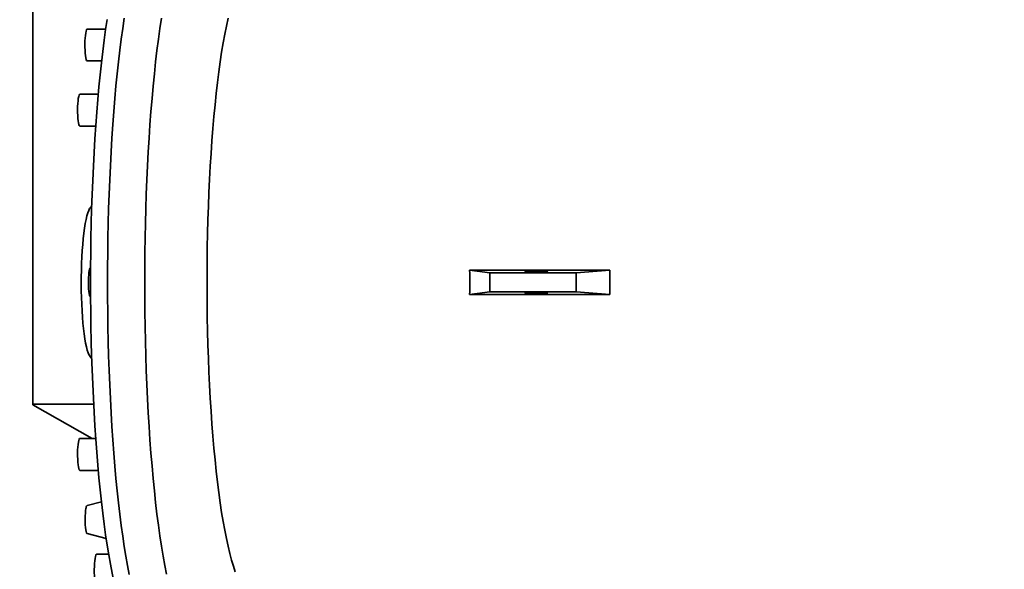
# Model space of a CAD drawing. Header units: millimetres. Extents: x 0 to 14900, y 0 to 10500.
# Tile 30 of 49: x 10300 to 10864, y 5885 to 6200. Entities that reach past the tile are written whole.
import ezdxf

# ---------------------------------------------------------------- set-up
doc = ezdxf.new("R2010")
doc.units = ezdxf.units.MM
doc.header["$LTSCALE"] = 25
doc.layers.add('THICK_LINE', color=7, linetype='Continuous')
doc.styles.add('SLDTEXTSTYLE0', font='TXT', dxfattribs={"width": 0.605})
doc.dimstyles.new('SLDDIMSTYLE1', dxfattribs={"dimtxt": 87.5, "dimasz": 87.5, "dimexe": 0, "dimexo": 0.0625, "dimgap": 21.875, "dimtad": 1, "dimdec": 4, "dimlfac": 25, "dimzin": 12, "dimdsep": 46, "dimtxsty": 'SLDTEXTSTYLE0', "dimsah": 1, "dimcen": 0.09, "dimadec": 1, "dimazin": 3, "dimtfac": 1, "dimtofl": 0, "dimtmove": 0, "dimatfit": 3, "dimfxl": 1, "dimfrac": 2, "dimtolj": 1, "dimtzin": 12, "dimarcsym": 0})

# ---------------------------------------------------------------- blocks, each defined once
blk = doc.blocks.new('_D_6')
at = {"layer": 'THICK_LINE'}
for p, q in [((13956.03, 6243.72), (14267.68, 6243.72)), ((7967.86, 5719.82), (7660.95, 5665.71))]:
    blk.add_line(p, q, dxfattribs=at)
blk.add_arc((10939.03, 6243.72), 3291.15, 190, 0, dxfattribs=at)
for points in [[(14230.18, 6243.72), (14216.52, 6156.4), (14241.52, 6156.06)], [(7697.88, 5672.22), (7701.93, 5583.92), (7726.49, 5588.59)]]:
    blk.add_solid(points, dxfattribs=at)
at = {"layer": 'THICK_LINE', "insert": (11092.19, 3066.62), "char_height": 87.5, "attachment_point": 1, "rotation": 5, "style": 'SLDTEXTSTYLE0'}
blk.add_mtext('170°', dxfattribs=at)

msp = doc.modelspace()

# ---------------------------------------------------------------- linework, layer by layer
at = {"color": 7, "linetype": 'Continuous', "lineweight": 35}
for p, q in [((10307.0296951, 6507.6082395), (10307.0296951, 5979.8346822)), ((10348.8767329, 6194.9745162), (10338.2356562, 6194.9745162)), ((10338.2356562, 6176.7045162), (10346.5270396, 6176.7045162)), ((10344.5967403, 6157.6210217), (10334.0324152, 6157.6210217)), ((10334.0324152, 6139.3510217), (10343.1441478, 6139.3510217)), ((10340.8521634, 6093.6237913), (10339.8630686, 6092.2836747)), ((10340.188829, 6057.8564609), (10340.0904289, 6057.8564609)), ((10638.142213, 6056.659812), (10557.6620105, 6056.659812)), ((10569.2466271, 6055.237752), (10557.6620105, 6056.659812)), ((10638.142213, 6056.659812), (10618.7228223, 6055.237752)), ((10618.7228223, 6055.237752), (10569.2466271, 6055.237752)), ((10569.2466271, 6044.2051698), (10569.2466271, 6055.237752)), ((10618.7228223, 6044.2051698), (10618.7228223, 6055.237752)), ((10340.0904289, 6041.5864609), (10340.188829, 6041.5864609)), ((10569.2466271, 6044.2051698), (10557.6620105, 6042.7831097)), ((10638.142213, 6042.7831097), (10557.6620105, 6042.7831097)), ((10618.7228223, 6044.2051698), (10569.2466271, 6044.2051698)), ((10638.142213, 6042.7831097), (10618.7228223, 6044.2051698)), ((10339.8630686, 6007.159247), (10340.8521634, 6005.8191304)), ((10307.0296951, 5979.8346822), (10341.93843, 5979.8346822)), ((10307.0296951, 5979.8346822), (10307.0296951, 5979.432835)), ((10307.0296951, 5979.432835), (10341.1742721, 5960.0919)), ((10343.1441478, 5960.0919), (10334.0324152, 5960.0919)), ((10334.0324152, 5941.8219), (10344.5967403, 5941.8219)), ((10346.4043234, 5923.8231783), (10338.1905055, 5921.5972901)), ((10338.1905055, 5905.6095209), (10349.145037, 5902.6409182)), ((10350.5766331, 5893.6238626), (10343.6283474, 5893.6238626))]:
    msp.add_line(p, q, dxfattribs=at)
at = {"color": 7, "linetype": 'Continuous', "lineweight": 35, "flags": 128}
for points in [[(10348.8338882, 5904.7645707), (10347.9869451, 5910.8787387), (10347.1772029, 5917.2301171), (10346.4060451, 5923.8078548), (10345.6747891, 5930.6007137), (10344.9846843, 5937.5970885), (10344.3369098, 5944.7850258), (10343.7325722, 5952.1522453), (10343.1727041, 5959.6861602), (10342.658262, 5967.3738988), (10342.1901247, 5975.2023269), (10341.7690922, 5983.1580697), (10341.3958837, 5991.2275349), (10341.0711368, 5999.396936), (10340.7954064, 6007.6523157), (10340.5691635, 6015.9795699), (10340.3927948, 6024.3644715), (10340.2666014, 6032.792695), (10340.190799, 6041.2498411), (10340.1655172, 6049.7214609), (10340.190799, 6058.1930806), (10340.2666014, 6066.6502267), (10340.3927948, 6075.0784503), (10340.5691635, 6083.4633519), (10340.7954064, 6091.790606), (10341.0711368, 6100.0459857), (10341.3958837, 6108.2153868), (10341.7690922, 6116.2848521), (10342.1901247, 6124.2405948), (10342.658262, 6132.0690229), (10343.1727041, 6139.7567616), (10343.7325722, 6147.2906764), (10344.3369098, 6154.6578959), (10344.9846843, 6161.8458333), (10345.6747891, 6168.842208), (10346.4060451, 6175.635067), (10347.1772029, 6182.2128046), (10347.9869451, 6188.564183), (10348.8338882, 6194.678351), (10349.7165853, 6200.5448626)], [(10359.5140458, 6201.2805865), (10358.6270429, 6195.3854578), (10357.7759683, 6189.2414646), (10356.9622762, 6182.8591039), (10356.1873566, 6176.2492797), (10355.4525335, 6169.4232848), (10354.7590624, 6162.3927814), (10354.108128, 6155.169781), (10353.5008424, 6147.7666238), (10352.9382433, 6140.1959582), (10352.4212916, 6132.4707183), (10351.9508708, 6124.6041028), (10351.5277844, 6116.6095515), (10351.1527554, 6108.5007231), (10350.8264244, 6100.2914712), (10350.5493489, 6091.9958214), (10350.3220025, 6083.6279465), (10350.1447733, 6075.2021429), (10350.0179644, 6066.732806), (10349.9417923, 6058.2344056), (10349.9163871, 6049.7214609), (10349.9417923, 6041.2085162), (10350.0179644, 6032.7101157), (10350.1447733, 6024.2407788), (10350.3220025, 6015.8149753), (10350.5493489, 6007.4471004), (10350.8264244, 5999.1514505), (10351.1527554, 5990.9421987), (10351.5277844, 5982.8333702), (10351.9508708, 5974.8388189), (10352.4212916, 5966.9722034), (10352.9382433, 5959.2469636), (10353.5008424, 5951.6762979), (10354.108128, 5944.2731408), (10354.7590624, 5937.0501403), (10355.4525335, 5930.0196369), (10356.1873566, 5923.1936421), (10356.9622762, 5916.5838179), (10357.7759683, 5910.2014571), (10358.6270429, 5904.0574639), (10359.5140458, 5898.1623353), (10360.4354616, 5892.5261428), (10361.3897161, 5887.1585159), (10362.375179, 5882.0686251)], [(10380.8354242, 6201.1859073), (10379.9497117, 6195.291556), (10379.0998916, 6189.1489086), (10378.2874136, 6182.7684424), (10377.5136635, 6176.1610406), (10376.7799611, 6169.3379731), (10376.0875577, 6162.310878), (10375.4376345, 6155.0917412), (10374.8313, 6147.6928764), (10374.2695884, 6140.1269035), (10373.7534578, 6132.4067278), (10373.2837886, 6124.5455175), (10372.8613818, 6116.5566811), (10372.486958, 6108.4538452), (10372.1611558, 6100.2508306), (10371.8845309, 6091.9616289), (10371.6575552, 6083.600379), (10371.4806157, 6075.1813425), (10371.3540144, 6066.7188796), (10371.2779672, 6058.2274245), (10371.2526036, 6049.7214609), (10371.2779672, 6041.2154973), (10371.3540144, 6032.7240422), (10371.4806157, 6024.2615792), (10371.6575552, 6015.8425427), (10371.8845309, 6007.4812928), (10372.1611558, 5999.1920912), (10372.486958, 5990.9890765), (10372.8613818, 5982.8862406), (10373.2837886, 5974.8974043), (10373.7534578, 5967.0361939), (10374.2695884, 5959.3160182), (10374.8313, 5951.7500454), (10375.4376345, 5944.3511805), (10376.0875577, 5937.1320438), (10376.7799611, 5930.1049487), (10377.5136635, 5923.2818812), (10378.2874136, 5916.6744793), (10379.0998916, 5910.2940131), (10379.9497117, 5904.1513657), (10380.8354242, 5898.2570144), (10381.7555186, 5892.6210132), (10382.7084253, 5887.2529752), (10383.6925191, 5882.1620567)], [(10419.0616619, 6201.1873882), (10418.0954364, 6196.7599091), (10417.1588299, 6192.036915), (10416.2537249, 6187.027898), (10415.3819404, 6181.7429251), (10414.5452284, 6176.192618), (10413.7452707, 6170.3881315), (10412.9836749, 6164.3411315), (10412.2619718, 6158.0637711), (10411.5816116, 6151.5686664), (10410.9439619, 6144.8688711), (10410.3503042, 6137.9778504), (10409.8018315, 6130.9094537), (10409.2996463, 6123.6778869), (10408.8447577, 6116.2976839), (10408.43808, 6108.7836772), (10408.0804305, 6101.1509685), (10407.7725281, 6093.4148977), (10407.5149916, 6085.5910126), (10407.3083384, 6077.6950377), (10407.1529841, 6069.7428419), (10407.0492407, 6061.7504076), (10406.9973169, 6053.7337978), (10406.9973169, 6045.709124), (10407.0492407, 6037.6925141), (10407.1529841, 6029.7000798), (10407.3083384, 6021.7478841), (10407.5149916, 6013.8519091), (10407.7725281, 6006.0280241), (10408.0804305, 5998.2919533), (10408.43808, 5990.6592445), (10408.8447577, 5983.1452379), (10409.2996463, 5975.7650349), (10409.8018315, 5968.5334681), (10410.3503042, 5961.4650713), (10410.9439619, 5954.5740506), (10411.5816116, 5947.8742553), (10412.2619718, 5941.3791506), (10412.9836749, 5935.1017902), (10413.7452707, 5929.0547902), (10414.5452284, 5923.2503038), (10415.3819404, 5917.6999967), (10416.2537249, 5912.4150238), (10417.1588299, 5907.4060067), (10418.0954364, 5902.6830126), (10419.0616619, 5898.2555335), (10420.0555646, 5894.1324677), (10421.0751469, 5890.3221017), (10422.1183598, 5886.8320935), (10423.1831065, 5883.6694573)], [(10338.2356562, 6194.9745162), (10338.0618279, 6194.8948174), (10337.8101253, 6194.485923), (10337.5747755, 6193.7447521), (10337.3648231, 6192.6997873), (10337.1883362, 6191.3911862), (10337.0520973, 6189.8692376), (10336.9613419, 6188.192429), (10336.9195576, 6186.4251993), (10336.9283503, 6184.6354621), (10336.987382, 6182.8919961), (10337.0943842, 6181.2618016), (10337.2452449, 6179.8075261), (10337.4341665, 6178.5850566), (10337.6538888, 6177.6413719), (10337.8959682, 6177.0127373), (10338.1511016, 6176.7233109), (10338.2356562, 6176.7045162)], [(10334.0324152, 6157.6210217), (10333.8341268, 6157.5171773), (10333.5835742, 6157.0756932), (10333.3502703, 6156.3041128), (10333.1431808, 6155.2320875), (10332.9702642, 6153.9008147), (10332.8381653, 6152.3614544), (10332.7519609, 6150.6731635), (10332.7149636, 6148.9008219), (10332.7285952, 6147.1125397), (10332.7923319, 6145.3770398)], [(10332.7923319, 6145.3770398), (10332.9037242, 6143.7610162), (10333.0584916, 6142.3265719), (10333.2506863, 6141.1288319), (10333.4729224, 6140.2138245), (10333.7166594, 6139.616713), (10333.9725308, 6139.3604441), (10334.0324152, 6139.3510217)], [(10339.8630686, 6007.159247), (10339.3757648, 6007.9608836), (10338.8345229, 6009.1979117), (10338.3117634, 6010.7707307), (10337.811818, 6012.6663077), (10337.3388295, 6014.8689354), (10336.8967171, 6017.3603621), (10336.4891444, 6020.119943), (10336.1194886, 6023.1248115), (10335.7908129, 6026.3500681), (10335.5058407, 6029.7689875), (10335.2669333, 6033.3532393), (10335.0760705, 6037.0731234), (10334.9348339, 6040.8978156), (10334.8443936, 6044.7956233), (10334.8054992, 6048.7342481), (10334.818473, 6052.6810532), (10334.8832074, 6056.6033341), (10334.999166, 6060.4685898), (10335.165388, 6064.2447913), (10335.380496, 6067.9006479), (10335.6427075, 6071.4058661), (10335.9498498, 6074.7314004), (10336.2993778, 6077.8496945), (10336.6883952, 6080.7349092), (10337.1136785, 6083.3631368), (10337.5717036, 6085.7125987), (10338.0586752, 6087.7638268), (10338.5705581, 6089.4998239), (10339.1031107, 6090.9062049), (10339.6519201, 6091.9713162), (10339.8630686, 6092.2836747)], [(10340.0904289, 6057.8564609), (10339.8843348, 6057.7302265), (10339.6484471, 6057.2584114), (10339.4318762, 6056.4571954), (10339.2440871, 6055.3615955), (10339.0932873, 6054.0194947), (10338.9860673, 6052.4895492), (10338.9271133, 6050.8386249), (10338.9190017, 6049.1388752), (10338.9620871, 6047.4645873), (10339.0544864, 6045.8889356), (10339.1921615, 6044.4807836)], [(10339.1921615, 6044.4807836), (10339.3690951, 6043.3016744), (10339.5775544, 6042.4031406), (10339.8084289, 6041.8244526), (10340.0516281, 6041.5909017), (10340.0904289, 6041.5864609)], [(10334.0324152, 5960.0919), (10333.8856276, 5960.03514), (10333.6327593, 5959.6623457), (10333.3952496, 5958.9550061), (10333.1822257, 5957.9403037), (10333.0018742, 5956.657233), (10332.8611257, 5955.1551017), (10332.7653893, 5953.4916359), (10332.718344, 5951.7307616), (10332.7217977, 5949.9401483), (10332.7756176, 5948.1886081), (10332.8777356, 5946.5434519), (10333.0242273, 5945.067902), (10333.2094631, 5943.8186629), (10333.4263245, 5942.8437424), (10333.6664776, 5942.1806059), (10333.9206935, 5941.8547375), (10334.0324152, 5941.8219)], [(10337.5230285, 5919.8989928), (10337.3443052, 5918.690679), (10337.2072605, 5917.24449), (10337.1183024, 5915.6280479), (10337.0815905, 5913.9169358), (10337.0988415, 5912.1911634), (10337.1692487, 5910.5314258), (10337.2895198, 5909.0153306), (10337.4540313, 5907.7137687), (10337.6550907, 5906.6875996), (10337.8832967, 5905.984806), (10338.1279786, 5905.6382495), (10338.1905055, 5905.6095209)], [(10369.7611872, 5844.7214609), (10368.5381469, 5844.8965804), (10367.3171961, 5845.4216398), (10366.1004209, 5846.295742), (10364.8899, 5847.5173937), (10363.6877016, 5849.0845076), (10362.4958797, 5850.9944063), (10361.3164704, 5853.243827), (10360.1514888, 5855.8289263), (10359.0029252, 5858.7452878), (10357.8727419, 5861.9879289), (10356.7628699, 5865.5513096), (10355.6752052, 5869.4293419), (10354.6116062, 5873.6154002), (10353.57389, 5878.1023328), (10352.5638295, 5882.8824738), (10351.5831504, 5887.9476564), (10350.6335282, 5893.2892269), (10349.7165853, 5898.8980592), (10348.8338882, 5904.7645707)], [(10343.6283474, 5893.6238626), (10343.430059, 5893.5200183), (10343.1795064, 5893.0785341), (10342.9462025, 5892.3069537), (10342.739113, 5891.2349284), (10342.5661964, 5889.9036556), (10342.4340976, 5888.3642954), (10342.3478931, 5886.6760044), (10342.3108958, 5884.9036628), (10342.3245274, 5883.1153807), (10342.3882641, 5881.3798807), (10342.4996565, 5879.7638571), (10342.6544238, 5878.3294129), (10342.8466185, 5877.1316728), (10343.0688546, 5876.2166654), (10343.3125917, 5875.619554), (10343.5684631, 5875.3632851), (10343.6283474, 5875.3538626)]]:
    msp.add_lwpolyline(points, dxfattribs=at)
at = {"color": 7, "linetype": 'Continuous', "lineweight": 35}
msp.add_arc((10339.9752426, 5919.915523), 2.4522698, 136.701429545, 180.386220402, dxfattribs=at)
for centre, ratio, start_param, end_param in [((10481.2984764, 6049.7214609), 0.4269327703, 4.6736175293, 4.7511604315), ((10766.1510512, 6049.7214609), 0.7156710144, 1.5320248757, 1.6095677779)]:
    msp.add_ellipse(centre, major_axis=(0, 179), ratio=ratio, start_param=start_param, end_param=end_param, dxfattribs=at)
for centre, major_axis in [((10596.0058924, 6055.9714609), (6.4999995, 0.049312)), ((10596.0058924, 6043.4714609), (6.4999995, -0.049312))]:
    msp.add_ellipse(centre, major_axis=major_axis, ratio=0.0518557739, dxfattribs=at)
at = {"layer": 'THICK_LINE'}
for radius in [2967, 1057]:
    msp.add_arc((10939.0283748, 6243.7214609), radius, 190, 170, dxfattribs=at)

# ---------------------------------------------------------------- dimensions: what is measured, and where the dimension line sits
dim = msp.add_angular_dim_2l(base=(11225.8711442, 2965.0936039), line1=((9898.0865798, 6060.1753371), (8017.1037716, 5728.5073177)), line2=((13906.0283748, 6243.7214609), (10939.0283748, 6243.7214609)), dimstyle='SLDDIMSTYLE1', dxfattribs=at)
dim.commit()
dim.dimension.update_dxf_attribs({"geometry": '_D_6', "text_midpoint": (11225.8711442, 2965.0936039), "dimtype": 162})

doc.saveas('drawing.dxf')
